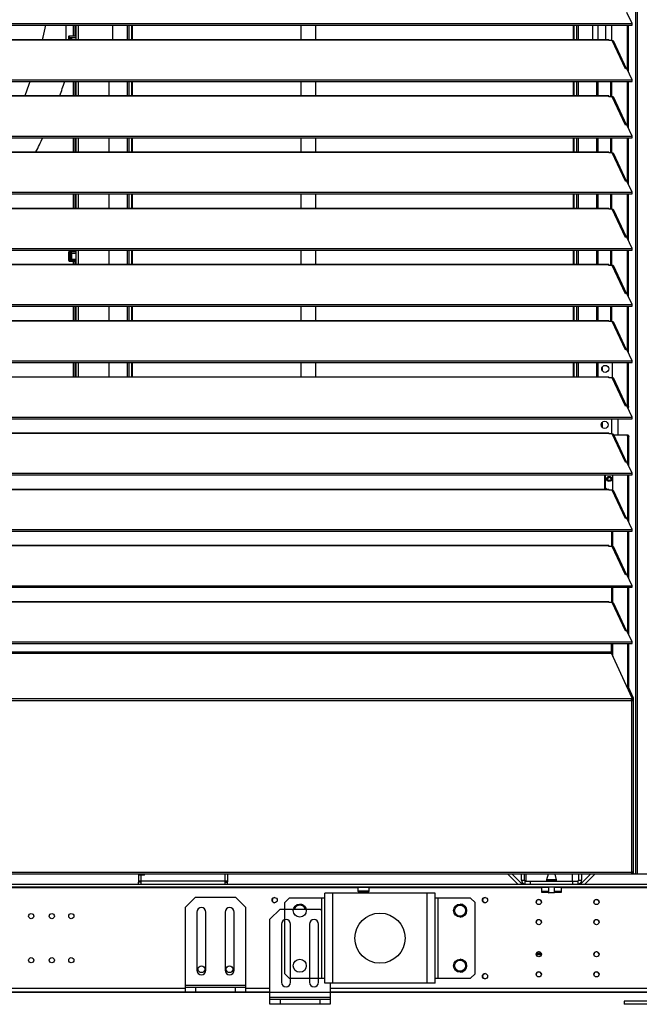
# Model space of a CAD drawing. Header units: millimetres. Extents: x 0 to 39025, y 0 to 11880.
# Tile 41 of 64: x 28766 to 29385, y 8759 to 9742. Entities that reach past the tile are written whole.
import ezdxf

# ---------------------------------------------------------------- set-up
doc = ezdxf.new("R2010")
doc.units = ezdxf.units.MM
doc.header["$PDSIZE"] = -1
doc.layers.add('DIMENZIJE', color=4, linetype='Continuous')
doc.styles.add('SLDTEXTSTYLE6', font='txt')
doc.dimstyles.new('SLDDIMSTYLE0', dxfattribs={"dimtxt": 3, "dimasz": 3.414889, "dimexe": 0, "dimexo": 0.0625, "dimgap": 0.75, "dimtad": 1, "dimdec": 0, "dimlfac": 20, "dimrnd": 1e-09, "dimzin": 12, "dimdsep": 46, "dimtxsty": 'SLDTEXTSTYLE6', "dimsah": 1, "dimcen": 0.09, "dimadec": 0, "dimazin": 3, "dimtfac": 1, "dimtdec": 0, "dimtofl": 0, "dimtmove": 0, "dimatfit": 3, "dimfxl": 1, "dimfrac": 2, "dimtolj": 1, "dimtzin": 12, "dimarcsym": 0})

# ---------------------------------------------------------------- blocks, each defined once
blk = doc.blocks.new('*D11')
at = {"layer": 'Defpoints', "color": 0, "ltscale": 20, "transparency": 16777216}
for p in [(31008.68, 10464.85), (27975.68, 8771.07), (32954.73, 8771.07)]:
    blk.add_point(p, dxfattribs=at)
at = {"layer": 'DIMENZIJE', "color": 0, "lineweight": -2, "ltscale": 20, "transparency": 16777216}
for p, q in [((31009.93, 10464.85), (32954.73, 10464.85)), ((32954.73, 10396.55), (32954.73, 8839.37)), ((27976.93, 8771.07), (32954.73, 8771.07))]:
    blk.add_line(p, q, dxfattribs=at)
at = {"layer": 'DIMENZIJE', "color": 0, "ltscale": 20, "transparency": 16777216}
for points in [[(32943.34, 10396.55), (32966.11, 10396.55), (32954.73, 10464.85)], [(32943.34, 8839.37), (32966.11, 8839.37), (32954.73, 8771.07)]]:
    blk.add_solid(points, dxfattribs=at)
at = {"layer": 'DIMENZIJE', "color": 0, "ltscale": 20, "transparency": 16777216, "insert": (32878.01, 9583.11), "char_height": 60, "attachment_point": 2, "rotation": 90, "style": 'SLDTEXTSTYLE6'}
blk.add_mtext('\\A1;1694', dxfattribs=at)

msp = doc.modelspace()

# ---------------------------------------------------------------- linework, layer by layer
at = {"color": 7, "linetype": 'Continuous', "lineweight": 25, "ltscale": 20}
for p, q in [((29380.95, 10449.25), (29380.95, 8889.07)), ((29382.66, 10444.38), (29382.66, 8889.07)), ((29377.6, 9737.75), (29372.38, 9748.94)), ((27816.75, 9737.75), (29377.6, 9737.75)), ((29377.6, 9736.12), (29377.6, 9737.75)), ((27816.75, 9736.12), (29377.6, 9736.12)), ((28812.88, 9721.97), (28812.88, 9736.12)), ((28819.78, 9736.12), (28819.78, 9725.5)), ((28820.58, 9736.12), (28820.58, 9725.5)), ((28822.08, 9736.12), (28822.08, 9725.5)), ((28822.38, 9736.12), (28822.38, 9721.97)), ((28824.68, 9736.12), (28824.68, 9721.97)), ((28859.38, 9721.97), (28859.38, 9736.12)), ((28873.67, 9736.12), (28873.67, 9721.97)), ((28875.3, 9736.12), (28875.3, 9721.97)), ((28877.99, 9736.12), (28877.99, 9721.97)), ((28878.56, 9736.12), (28878.56, 9721.97)), ((29046.98, 9736.12), (29046.98, 9721.97)), ((29061.98, 9721.97), (29061.98, 9736.12)), ((29318.69, 9736.12), (29318.69, 9721.97)), ((29319.26, 9736.12), (29319.26, 9721.97)), ((29321.95, 9736.12), (29321.95, 9721.97)), ((29323.58, 9736.12), (29323.58, 9721.97)), ((29337.88, 9736.12), (29337.88, 9721.97)), ((29343.68, 9721.97), (29343.68, 9736.12)), ((29351.22, 9721.97), (29351.22, 9736.12)), ((29357.37, 9720.87), (29357.37, 9736.12)), ((29372.97, 9691.58), (29372.97, 9736.12)), ((29373.92, 9689.54), (29373.92, 9736.12)), ((27840.18, 9721.97), (29354.18, 9721.97)), ((27840.18, 9721.68), (29354.18, 9721.68)), ((28815.28, 9721.97), (28815.28, 9725.12)), ((28815.76, 9725.12), (28815.65, 9725.12)), ((28815.65, 9725.12), (28815.65, 9721.97)), ((28815.77, 9725.5), (28815.66, 9725.5)), ((28822.38, 9725.12), (28815.76, 9725.12)), ((28815.77, 9725.5), (28822.38, 9725.5)), ((28816.66, 9723.85), (28822.38, 9723.85)), ((28816.66, 9723.85), (28816.66, 9721.97)), ((28818.31, 9723.53), (28816.66, 9723.53)), ((28818.31, 9721.97), (28818.31, 9723.53)), ((28822.38, 9725.5), (28822.38, 9725.12)), ((28822.38, 9725.12), (28822.38, 9723.85)), ((29354.18, 9720.87), (29354.18, 9721.97)), ((29357.66, 9720.87), (29354.18, 9720.87)), ((29370.86, 9692.62), (29357.66, 9720.87)), ((29371.93, 9692.78), (29359.22, 9719.99)), ((29372.38, 9692.85), (29370.86, 9692.62)), ((29377.6, 9681.66), (29372.38, 9692.85)), ((27816.75, 9681.66), (29377.6, 9681.66)), ((27816.75, 9680.03), (29377.6, 9680.03)), ((28819.78, 9680.03), (28819.78, 9665.88)), ((28820.58, 9680.03), (28820.58, 9665.88)), ((28822.08, 9680.03), (28822.08, 9665.88)), ((28822.38, 9680.03), (28822.38, 9665.88)), ((28824.68, 9680.03), (28824.68, 9665.88)), ((28855.38, 9680.03), (28855.38, 9665.88)), ((28873.67, 9680.03), (28873.67, 9665.88)), ((28875.3, 9680.03), (28875.3, 9665.88)), ((28877.99, 9680.03), (28877.99, 9665.88)), ((28878.56, 9680.03), (28878.56, 9665.88)), ((29046.98, 9680.03), (29046.98, 9665.88)), ((29061.98, 9665.88), (29061.98, 9680.03)), ((29318.69, 9680.03), (29318.69, 9665.88)), ((29319.26, 9680.03), (29319.26, 9665.88)), ((29321.95, 9680.03), (29321.95, 9665.88)), ((29323.58, 9680.03), (29323.58, 9665.88)), ((29341.88, 9680.03), (29341.88, 9665.88)), ((29343.68, 9665.88), (29343.68, 9680.03)), ((29356.22, 9664.78), (29356.22, 9680.03)), ((29357.17, 9664.78), (29357.17, 9680.03)), ((29372.97, 9635.49), (29372.97, 9680.03)), ((29373.92, 9633.45), (29373.92, 9680.03)), ((29377.6, 9680.03), (29377.6, 9681.66)), ((27840.18, 9665.88), (29354.18, 9665.88)), ((27840.18, 9665.59), (29354.18, 9665.59)), ((29354.18, 9664.78), (29354.18, 9665.88)), ((29357.66, 9664.78), (29354.18, 9664.78)), ((29370.86, 9636.53), (29357.66, 9664.78)), ((29371.93, 9636.69), (29359.22, 9663.9)), ((29372.38, 9636.76), (29370.86, 9636.53)), ((29377.6, 9625.57), (29372.38, 9636.76)), ((27816.75, 9625.57), (29377.6, 9625.57)), ((27816.75, 9623.94), (29377.6, 9623.94)), ((28819.78, 9623.94), (28819.78, 9609.79)), ((28820.58, 9623.94), (28820.58, 9609.79)), ((28822.08, 9623.94), (28822.08, 9609.79)), ((28822.38, 9623.94), (28822.38, 9609.79)), ((28824.68, 9623.94), (28824.68, 9609.79)), ((28855.38, 9623.94), (28855.38, 9609.79)), ((28873.67, 9623.94), (28873.67, 9609.79)), ((28875.3, 9623.94), (28875.3, 9609.79)), ((28877.99, 9623.94), (28877.99, 9609.79)), ((28878.56, 9623.94), (28878.56, 9609.79)), ((29046.98, 9623.94), (29046.98, 9609.79)), ((29061.98, 9609.79), (29061.98, 9623.94)), ((29318.69, 9623.94), (29318.69, 9609.79)), ((29319.26, 9623.94), (29319.26, 9609.79)), ((29321.95, 9623.94), (29321.95, 9609.79)), ((29323.58, 9623.94), (29323.58, 9609.79)), ((29341.88, 9623.94), (29341.88, 9609.79)), ((29343.68, 9609.79), (29343.68, 9623.94)), ((29356.22, 9608.69), (29356.22, 9623.94)), ((29357.17, 9608.69), (29357.17, 9623.94)), ((29372.97, 9579.4), (29372.97, 9623.94)), ((29373.92, 9577.36), (29373.92, 9623.94)), ((29377.6, 9623.94), (29377.6, 9625.57)), ((27840.18, 9609.79), (29354.18, 9609.79)), ((27840.18, 9609.5), (29354.18, 9609.5)), ((29354.18, 9608.69), (29354.18, 9609.79)), ((29357.66, 9608.69), (29354.18, 9608.69)), ((29370.86, 9580.44), (29357.66, 9608.69)), ((29371.93, 9580.6), (29359.22, 9607.81)), ((29372.38, 9580.67), (29370.86, 9580.44)), ((29377.6, 9569.48), (29372.38, 9580.67)), ((27816.75, 9569.48), (29377.6, 9569.48)), ((27816.75, 9567.85), (29377.6, 9567.85)), ((28819.78, 9567.85), (28819.78, 9553.7)), ((28820.58, 9567.85), (28820.58, 9553.7)), ((28822.08, 9567.85), (28822.08, 9553.7)), ((28822.38, 9567.85), (28822.38, 9553.7)), ((28824.68, 9567.85), (28824.68, 9553.7)), ((28855.38, 9567.85), (28855.38, 9553.7)), ((28873.67, 9567.85), (28873.67, 9553.7)), ((28875.3, 9567.85), (28875.3, 9553.7)), ((28877.99, 9567.85), (28877.99, 9553.7)), ((28878.56, 9567.85), (28878.56, 9553.7)), ((29046.98, 9567.85), (29046.98, 9553.7)), ((29061.98, 9553.7), (29061.98, 9567.85)), ((29318.69, 9567.85), (29318.69, 9553.7)), ((29319.26, 9567.85), (29319.26, 9553.7)), ((29321.95, 9567.85), (29321.95, 9553.7)), ((29323.58, 9567.85), (29323.58, 9553.7)), ((29341.88, 9567.85), (29341.88, 9553.7)), ((29343.68, 9553.7), (29343.68, 9567.85)), ((29356.22, 9552.6), (29356.22, 9567.85)), ((29357.17, 9552.6), (29357.17, 9567.85)), ((29372.97, 9523.31), (29372.97, 9567.85)), ((29373.92, 9521.27), (29373.92, 9567.85)), ((29377.6, 9567.85), (29377.6, 9569.48)), ((27840.18, 9553.7), (29354.18, 9553.7)), ((27840.18, 9553.41), (29354.18, 9553.41)), ((29354.18, 9552.6), (29354.18, 9553.7)), ((29357.66, 9552.6), (29354.18, 9552.6)), ((29370.86, 9524.35), (29357.66, 9552.6)), ((29371.93, 9524.51), (29359.22, 9551.72)), ((29372.38, 9524.58), (29370.86, 9524.35)), ((29377.6, 9513.39), (29372.38, 9524.58)), ((27816.75, 9513.39), (29377.6, 9513.39)), ((27816.75, 9511.76), (29377.6, 9511.76)), ((28819.78, 9511.76), (28819.78, 9510.5)), ((28820.58, 9511.76), (28820.58, 9510.5)), ((28822.08, 9511.76), (28822.08, 9510.5)), ((28822.38, 9511.76), (28822.38, 9497.61)), ((28824.68, 9511.76), (28824.68, 9497.61)), ((28855.38, 9511.76), (28855.38, 9497.61)), ((28873.67, 9511.76), (28873.67, 9497.61)), ((28875.3, 9511.76), (28875.3, 9497.61)), ((28877.99, 9511.76), (28877.99, 9497.61)), ((28878.56, 9511.76), (28878.56, 9497.61)), ((29046.98, 9511.76), (29046.98, 9497.61)), ((29061.98, 9497.61), (29061.98, 9511.76)), ((29318.69, 9511.76), (29318.69, 9497.61)), ((29319.26, 9511.76), (29319.26, 9497.61)), ((29321.95, 9511.76), (29321.95, 9497.61)), ((29323.58, 9511.76), (29323.58, 9497.61)), ((29341.88, 9511.76), (29341.88, 9497.61)), ((29343.68, 9497.61), (29343.68, 9511.76)), ((29356.22, 9496.51), (29356.22, 9511.76)), ((29357.17, 9496.51), (29357.17, 9511.76)), ((29372.97, 9467.22), (29372.97, 9511.76)), ((29373.92, 9465.18), (29373.92, 9511.76)), ((29377.6, 9511.76), (29377.6, 9513.39)), ((28815.28, 9501.23), (28815.28, 9510.12)), ((28815.65, 9510.12), (28815.65, 9501.23)), ((28815.76, 9510.12), (28815.65, 9510.12)), ((28815.77, 9510.5), (28815.66, 9510.5)), ((28822.38, 9510.12), (28815.76, 9510.12)), ((28815.77, 9510.5), (28822.38, 9510.5)), ((28816.66, 9508.85), (28822.38, 9508.85)), ((28816.66, 9508.85), (28816.66, 9502.5)), ((28818.31, 9508.53), (28816.66, 9508.53)), ((28816.66, 9502.82), (28818.31, 9502.82)), ((28822.38, 9502.5), (28816.66, 9502.5)), ((28818.31, 9502.82), (28818.31, 9508.53)), ((28822.38, 9510.5), (28822.38, 9510.12)), ((28822.38, 9510.12), (28822.38, 9508.85)), ((28822.38, 9502.5), (28822.38, 9501.23)), ((27840.18, 9497.61), (29354.18, 9497.61)), ((27840.18, 9497.32), (29354.18, 9497.32)), ((28815.76, 9501.23), (28815.65, 9501.23)), ((28815.77, 9500.85), (28815.66, 9500.85)), ((28822.38, 9501.23), (28815.76, 9501.23)), ((28815.77, 9500.85), (28822.38, 9500.85)), ((28819.78, 9500.85), (28819.78, 9497.61)), ((28820.58, 9500.85), (28820.58, 9497.61)), ((28822.08, 9500.85), (28822.08, 9497.61)), ((28822.38, 9501.23), (28822.38, 9500.85)), ((29354.18, 9496.51), (29354.18, 9497.61)), ((29357.66, 9496.51), (29354.18, 9496.51)), ((29370.86, 9468.26), (29357.66, 9496.51)), ((29371.93, 9468.42), (29359.22, 9495.63)), ((29372.38, 9468.49), (29370.86, 9468.26)), ((29377.6, 9457.3), (29372.38, 9468.49)), ((27816.75, 9457.3), (29377.6, 9457.3)), ((27816.75, 9455.67), (29377.6, 9455.67)), ((28819.78, 9455.67), (28819.78, 9441.52)), ((28820.58, 9455.67), (28820.58, 9441.52)), ((28822.08, 9455.67), (28822.08, 9441.52)), ((28822.38, 9455.67), (28822.38, 9441.52)), ((28824.68, 9455.67), (28824.68, 9441.52)), ((28855.38, 9455.67), (28855.38, 9441.52)), ((28873.67, 9455.67), (28873.67, 9441.52)), ((28875.3, 9455.67), (28875.3, 9441.52)), ((28877.99, 9455.67), (28877.99, 9441.52)), ((28878.56, 9455.67), (28878.56, 9441.52)), ((29046.98, 9455.67), (29046.98, 9441.52)), ((29061.98, 9441.52), (29061.98, 9455.67)), ((29318.69, 9455.67), (29318.69, 9441.52)), ((29319.26, 9455.67), (29319.26, 9441.52)), ((29321.95, 9455.67), (29321.95, 9441.52)), ((29323.58, 9455.67), (29323.58, 9441.52)), ((29341.88, 9455.67), (29341.88, 9441.52)), ((29343.68, 9441.52), (29343.68, 9455.67)), ((29356.22, 9440.42), (29356.22, 9455.67)), ((29357.17, 9440.42), (29357.17, 9455.67)), ((29372.97, 9411.13), (29372.97, 9455.67)), ((29373.92, 9409.09), (29373.92, 9455.67)), ((29377.6, 9455.67), (29377.6, 9457.3)), ((27840.18, 9441.52), (29354.18, 9441.52)), ((27840.18, 9441.23), (29354.18, 9441.23)), ((29354.18, 9440.42), (29354.18, 9441.52)), ((29357.66, 9440.42), (29354.18, 9440.42)), ((29370.86, 9412.17), (29357.66, 9440.42)), ((29371.93, 9412.33), (29359.22, 9439.54)), ((29372.38, 9412.4), (29370.86, 9412.17)), ((29377.6, 9401.21), (29372.38, 9412.4)), ((27816.75, 9401.21), (29377.6, 9401.21)), ((27816.75, 9399.58), (29377.6, 9399.58)), ((28819.78, 9399.58), (28819.78, 9385.43)), ((28820.58, 9399.58), (28820.58, 9385.43)), ((28822.08, 9399.58), (28822.08, 9385.43)), ((28822.38, 9399.58), (28822.38, 9385.43)), ((28824.68, 9399.58), (28824.68, 9385.43)), ((28855.38, 9399.58), (28855.38, 9385.43)), ((28873.67, 9399.58), (28873.67, 9385.43)), ((28875.3, 9399.58), (28875.3, 9385.43)), ((28877.99, 9399.58), (28877.99, 9385.43)), ((28878.56, 9399.58), (28878.56, 9385.43)), ((29046.98, 9399.58), (29046.98, 9385.43)), ((29061.98, 9385.43), (29061.98, 9399.58)), ((29318.69, 9399.58), (29318.69, 9385.43)), ((29319.26, 9399.58), (29319.26, 9385.43)), ((29321.95, 9399.58), (29321.95, 9385.43)), ((29323.58, 9399.58), (29323.58, 9385.43)), ((29341.88, 9399.58), (29341.88, 9385.43)), ((29343.68, 9385.43), (29343.68, 9399.58)), ((29348.08, 9390.96), (29348.08, 9395.54)), ((29358.02, 9384.31), (29358.02, 9399.58)), ((29372.97, 9355.55), (29372.97, 9399.58)), ((29373.92, 9355.55), (29373.92, 9399.58)), ((29377.6, 9399.58), (29377.6, 9401.21)), ((27840.18, 9385.43), (29354.18, 9385.43)), ((27840.18, 9385.14), (29354.18, 9385.14)), ((29354.18, 9384.33), (29354.18, 9385.43)), ((29357.66, 9384.33), (29354.18, 9384.33)), ((29357.31, 9384.33), (29358.02, 9385.05)), ((29370.86, 9356.08), (29357.66, 9384.33)), ((29371.93, 9356.24), (29359.22, 9383.45)), ((29372.38, 9356.31), (29370.86, 9356.08)), ((29377.6, 9345.12), (29372.38, 9356.31)), ((29372.88, 9355.24), (29372.97, 9355.55)), ((29372.97, 9355.55), (29373.92, 9355.55)), ((29373.92, 9355.55), (29373.45, 9354.01)), ((27816.75, 9345.12), (29377.6, 9345.12)), ((29377.6, 9343.49), (29377.6, 9345.12)), ((27816.75, 9343.49), (29377.6, 9343.49)), ((29348.08, 9334.57), (29348.08, 9340.17)), ((29356.94, 9343.49), (29356.94, 9328.24)), ((29363.65, 9327.3), (29363.65, 9343.49)), ((27840.18, 9329.34), (29354.18, 9329.34)), ((27840.18, 9329.05), (29354.18, 9329.05)), ((29354.18, 9328.24), (29354.18, 9329.34)), ((29357.66, 9328.24), (29354.18, 9328.24)), ((29370.86, 9299.99), (29357.66, 9328.24)), ((29371.93, 9300.15), (29359.22, 9327.36)), ((29359.25, 9327.3), (29373.57, 9327.3)), ((29373.24, 9325.3), (29372.62, 9327.3)), ((29373.24, 9298.37), (29373.24, 9325.3)), ((29374.19, 9325.3), (29373.24, 9325.3)), ((29373.57, 9327.3), (29374.19, 9325.3)), ((29374.19, 9296.34), (29374.19, 9325.3)), ((29372.38, 9300.22), (29370.86, 9299.99)), ((29377.6, 9289.03), (29372.38, 9300.22)), ((27816.75, 9289.03), (29377.6, 9289.03)), ((27816.75, 9287.4), (29377.6, 9287.4)), ((29349.94, 9287.4), (29349.94, 9273.25)), ((29350.68, 9287.4), (29350.68, 9274.87)), ((29358.43, 9272.01), (29358.43, 9287.4)), ((29373.24, 9242.28), (29373.24, 9287.4)), ((29374.19, 9240.25), (29374.19, 9287.4)), ((29377.6, 9287.4), (29377.6, 9289.03)), ((29352.73, 9283.37), (29353.1, 9283.37)), ((29356.35, 9283.37), (29356.73, 9283.37)), ((27840.18, 9273.25), (29354.18, 9273.25)), ((27840.18, 9272.96), (29354.18, 9272.96)), ((29350.68, 9274.87), (29352.29, 9273.25)), ((29354.18, 9272.15), (29354.18, 9273.25)), ((29357.66, 9272.15), (29354.18, 9272.15)), ((29370.86, 9243.9), (29357.66, 9272.15)), ((29371.93, 9244.06), (29359.22, 9271.27)), ((29372.38, 9244.13), (29370.86, 9243.9)), ((29377.6, 9232.94), (29372.38, 9244.13)), ((27816.75, 9232.94), (29377.6, 9232.94)), ((27816.75, 9231.31), (29377.6, 9231.31)), ((29356.94, 9231.31), (29356.94, 9216.06)), ((29358.43, 9215.92), (29358.43, 9231.31)), ((29373.24, 9186.19), (29373.24, 9231.31)), ((29374.19, 9184.16), (29374.19, 9231.31)), ((29377.6, 9231.31), (29377.6, 9232.94)), ((27840.18, 9217.16), (29354.18, 9217.16)), ((29354.18, 9216.06), (29354.18, 9217.16)), ((27840.18, 9216.87), (29354.18, 9216.87)), ((29357.66, 9216.06), (29354.18, 9216.06)), ((29370.86, 9187.81), (29357.66, 9216.06)), ((29371.93, 9187.97), (29359.22, 9215.18)), ((29372.38, 9188.04), (29370.86, 9187.81)), ((29377.6, 9176.85), (29372.38, 9188.04)), ((27816.75, 9176.85), (29377.6, 9176.85)), ((27816.75, 9175.22), (29377.6, 9175.22)), ((29356.94, 9175.22), (29356.94, 9159.97)), ((29358.43, 9159.83), (29358.43, 9175.22)), ((29373.24, 9130.1), (29373.24, 9175.22)), ((29374.19, 9128.07), (29374.19, 9175.22)), ((29377.6, 9175.22), (29377.6, 9176.85)), ((27840.18, 9161.07), (29354.18, 9161.07)), ((27840.18, 9160.78), (29354.18, 9160.78)), ((29354.18, 9159.97), (29354.18, 9161.07)), ((29357.66, 9159.97), (29354.18, 9159.97)), ((29370.86, 9131.72), (29357.66, 9159.97)), ((29371.93, 9131.88), (29359.22, 9159.09)), ((29372.38, 9131.95), (29370.86, 9131.72)), ((29377.6, 9120.76), (29372.38, 9131.95)), ((27816.75, 9120.76), (29377.6, 9120.76)), ((27816.75, 9119.13), (29377.6, 9119.13)), ((29356.94, 9109.52), (29356.94, 9119.13)), ((29358.43, 9106.32), (29358.43, 9119.13)), ((29373.24, 9074.97), (29373.24, 9119.13)), ((29374.19, 9074.97), (29374.19, 9119.13)), ((29377.6, 9119.13), (29377.6, 9120.76)), ((29356.94, 9110.34), (27837.41, 9110.34)), ((27837.41, 9109.52), (29356.94, 9109.52)), ((29377.72, 9064.74), (29356.94, 9109.52)), ((29377.74, 9065.27), (29373.24, 9074.97)), ((29374.19, 9074.97), (29373.24, 9074.97)), ((29378.69, 9065.27), (29374.19, 9074.97)), ((27815.7, 9062.38), (29378.65, 9062.38)), ((29376.78, 9064.02), (27817.57, 9064.02)), ((29376.92, 9062.38), (29376.92, 8889.07)), ((29377.74, 9065.27), (29378.69, 9065.27)), ((29377.75, 9063.77), (29377.75, 9064.59)), ((29378.83, 9064.44), (29377.87, 9064.44)), ((29377.87, 9064.44), (29377.87, 9062.65)), ((29377.87, 9063.29), (29378.83, 9063.29)), ((29378.92, 9063.08), (29377.92, 9063.08)), ((29378.83, 9063.29), (29378.83, 9064.44)), ((29378.92, 8890.32), (29378.92, 9063.08)), ((31005.57, 8889.07), (27811.68, 8889.07)), ((27817.43, 8891.07), (29376.92, 8891.07)), ((28884.8, 8889.07), (28884.8, 8881.32)), ((28890.8, 8888.07), (28884.8, 8888.07)), ((28886.8, 8889.07), (28886.8, 8888.07)), ((28887.6, 8879.07), (28887.6, 8888.07)), ((28890.8, 8888.07), (28890.8, 8889.07)), ((28971, 8889.07), (28971, 8879.07)), ((28973.8, 8889.07), (28973.8, 8881.32)), ((29253.57, 8889.07), (29263.57, 8879.07)), ((29257.81, 8889.07), (29267.52, 8879.37)), ((29267.18, 8882.87), (29267.18, 8889.07)), ((29267.18, 8882.87), (29270.18, 8882.87)), ((29270.18, 8882.87), (29270.18, 8889.07)), ((29271.93, 8882.07), (29271.93, 8889.07)), ((29293.7, 8889.07), (29292.18, 8883.4)), ((29292.18, 8883.4), (29302.17, 8883.4)), ((29292.18, 8883.35), (29292.18, 8882.07)), ((29302.18, 8883.35), (29292.18, 8883.35)), ((29302.17, 8883.4), (29300.65, 8889.07)), ((29302.18, 8882.07), (29302.18, 8883.35)), ((29317.93, 8882.07), (29317.93, 8889.07)), ((29324.18, 8889.07), (29324.18, 8882.87)), ((29324.18, 8882.87), (29327.18, 8882.87)), ((29336.14, 8889.07), (29326.43, 8879.37)), ((29327.18, 8889.07), (29327.18, 8882.87)), ((29340.38, 8889.07), (29330.38, 8879.07)), ((29378.83, 8890.17), (29376.92, 8890.17)), ((29376.92, 8890.07), (29378.83, 8890.07)), ((29377.87, 8890.46), (29377.87, 8890.17)), ((29378.83, 8890.07), (29378.83, 8889.07)), ((27859.38, 8879.07), (29409.43, 8879.07)), ((29409.43, 8876.07), (27870.48, 8876.07)), ((29103.84, 8875.27), (28691.02, 8875.27)), ((28973.8, 8881.87), (28884.8, 8881.87)), ((28886.8, 8881.32), (28884.8, 8881.32)), ((28884.8, 8879.07), (28884.8, 8881.07)), ((28887.6, 8881.07), (28884.8, 8881.07)), ((28886.8, 8881.87), (28886.8, 8881.32)), ((28971, 8881.07), (28973.8, 8881.07)), ((28971.8, 8881.87), (28971.8, 8881.32)), ((28971.8, 8881.32), (28973.8, 8881.32)), ((28973.8, 8879.07), (28973.8, 8881.07)), ((29103.84, 8875.63), (29103.84, 8871.88)), ((29115.02, 8875.63), (29103.84, 8875.63)), ((29104.45, 8876.07), (29104.45, 8875.63)), ((29114.4, 8875.63), (29114.4, 8876.07)), ((29115.02, 8871.88), (29115.02, 8875.63)), ((29287.18, 8875.27), (29115.02, 8875.27)), ((29267.52, 8879.37), (29267.23, 8879.07)), ((29270.98, 8879.07), (29270.98, 8882.07)), ((29270.98, 8882.07), (29323.38, 8882.07)), ((29275.98, 8882.07), (29275.98, 8879.07)), ((29287.18, 8876.07), (29287.18, 8871.07)), ((29294.18, 8875.57), (29287.18, 8875.57)), ((29294.18, 8876.07), (29294.18, 8870.57)), ((29300.18, 8870.57), (29300.18, 8876.07)), ((29307.18, 8875.57), (29300.18, 8875.57)), ((29307.18, 8871.07), (29307.18, 8876.07)), ((29409.43, 8875.27), (29307.18, 8875.27)), ((29318.38, 8879.07), (29318.38, 8882.07)), ((29323.38, 8882.07), (29323.38, 8879.07)), ((29326.43, 8879.37), (29326.73, 8879.07)), ((28941.8, 8866.07), (28931.8, 8856.07)), ((28941.8, 8866.07), (28981.8, 8866.07)), ((28991.8, 8856.07), (28981.8, 8866.07)), ((29035.43, 8865.07), (29030.93, 8860.57)), ((29070.93, 8865.07), (29035.43, 8865.07)), ((29067.93, 8785.07), (29067.93, 8865.07)), ((29070.93, 8780.07), (29070.93, 8870.07)), ((29180.93, 8870.07), (29070.93, 8870.07)), ((29078.93, 8780.07), (29078.93, 8870.07)), ((29103.84, 8871.88), (29104.17, 8871.55)), ((29115.02, 8871.88), (29103.84, 8871.88)), ((29104.17, 8871.55), (29114.68, 8871.55)), ((29114.68, 8871.55), (29115.02, 8871.88)), ((29172.93, 8780.07), (29172.93, 8870.07)), ((29180.93, 8780.07), (29180.93, 8870.07)), ((29216.43, 8865.07), (29180.93, 8865.07)), ((29183.93, 8785.07), (29183.93, 8865.07)), ((29220.93, 8860.57), (29216.43, 8865.07)), ((29294.18, 8871.57), (29287.18, 8871.57)), ((29287.18, 8871.07), (29294.18, 8871.07)), ((29294.18, 8870.57), (29300.18, 8870.57)), ((29299.98, 8870.37), (29294.38, 8870.37)), ((29307.18, 8871.57), (29300.18, 8871.57)), ((29300.18, 8871.07), (29307.18, 8871.07)), ((28931.8, 8771.07), (28931.8, 8856.07)), ((28991.8, 8856.07), (28991.8, 8771.07)), ((29026.18, 8854.07), (29016.18, 8844.07)), ((29026.18, 8854.07), (29066.18, 8854.07)), ((29030.93, 8789.57), (29030.93, 8860.57)), ((29067.93, 8852.32), (29066.18, 8854.07)), ((29220.93, 8789.57), (29220.93, 8860.57)), ((28943.3, 8851.07), (28943.3, 8793.07)), ((28952.3, 8793.07), (28952.3, 8851.07)), ((28971.3, 8851.07), (28971.3, 8793.07)), ((28980.3, 8793.07), (28980.3, 8851.07)), ((29016.18, 8759.07), (29016.18, 8844.07)), ((29027.68, 8839.07), (29027.68, 8781.07)), ((29036.68, 8781.07), (29036.68, 8839.07)), ((29055.68, 8839.07), (29055.68, 8781.07)), ((29064.68, 8781.07), (29064.68, 8839.07)), ((29281.85, 8808.67), (29287, 8808.67)), ((29282.26, 8810.27), (29286.59, 8810.27)), ((29030.93, 8789.57), (29035.43, 8785.07)), ((29035.43, 8785.07), (29070.93, 8785.07)), ((29180.93, 8785.07), (29216.43, 8785.07)), ((29216.43, 8785.07), (29220.93, 8789.57)), ((28931.8, 8774.87), (28453.8, 8774.87)), ((28931.8, 8778.07), (28991.8, 8778.07)), ((28931.8, 8776.07), (28991.8, 8776.07)), ((28941.8, 8776.07), (28941.8, 8771.07)), ((28981.8, 8771.07), (28981.8, 8776.07)), ((29016.18, 8774.87), (28991.8, 8774.87)), ((29180.93, 8780.07), (29070.93, 8780.07)), ((29076.18, 8780.07), (29076.18, 8759.07)), ((29409.43, 8774.87), (29076.18, 8774.87)), ((29016.18, 8771.07), (27976.18, 8771.07)), ((29016.18, 8766.07), (29076.18, 8766.07)), ((32573.88, 8771.07), (29076.18, 8771.07)), ((29016.18, 8764.07), (29076.18, 8764.07)), ((29076.18, 8759.07), (29016.18, 8759.07)), ((29026.18, 8764.07), (29026.18, 8759.07)), ((29066.18, 8759.07), (29066.18, 8764.07)), ((29369.68, 8762.07), (29369.68, 8759.07)), ((29449.68, 8762.07), (29369.68, 8762.07)), ((29449.68, 8759.07), (29369.68, 8759.07))]:
    msp.add_line(p, q, dxfattribs=at)
at = {"color": 7, "linetype": 'Continuous', "lineweight": 25, "ltscale": 20, "flags": 128}
for points in [[(28789.31, 9721.97), (28789.86, 9724.24), (28792.55, 9736.12)], [(28815.28, 9725.12), (28815.3, 9725.12), (28815.38, 9725.12), (28815.5, 9725.12), (28815.65, 9725.12)], [(28771.74, 9665.88), (28775.96, 9677.32), (28776.91, 9680.03)], [(28815.28, 9510.12), (28815.3, 9510.12), (28815.38, 9510.12), (28815.5, 9510.12), (28815.65, 9510.12)], [(28815.28, 9501.23), (28815.3, 9501.23), (28815.38, 9501.23), (28815.5, 9501.23), (28815.65, 9501.23)], [(29376.78, 9064.02), (29377.01, 9064.03), (29377.22, 9064.08), (29377.4, 9064.15), (29377.56, 9064.25), (29377.67, 9064.36), (29377.74, 9064.48), (29377.75, 9064.61), (29377.72, 9064.74)], [(29377.75, 9063.77), (29377.74, 9063.66), (29377.67, 9063.54), (29377.56, 9063.43), (29377.4, 9063.33), (29377.22, 9063.26), (29377.01, 9063.22), (29376.86, 9063.2)], [(29377.87, 8890.17), (29377.92, 8890.29), (29377.91, 8890.4), (29377.85, 8890.51), (29377.73, 8890.62), (29377.57, 8890.74), (29377.38, 8890.85), (29377.16, 8890.96), (29376.92, 8891.07)], [(29378.83, 8890.17), (29378.92, 8890.29), (29378.9, 8890.4), (29378.77, 8890.51), (29378.54, 8890.62), (29378.22, 8890.74), (29377.83, 8890.85), (29377.39, 8890.96), (29376.92, 8891.07)]]:
    msp.add_lwpolyline(points, dxfattribs=at)
at = {"color": 7, "linetype": 'Continuous', "lineweight": 25, "ltscale": 400}
for centre, radius in [((29350.72, 9393.25), 3.5), ((29350.18, 9337.37), 3.5), ((29354.73, 9283.37), 2.5), ((29354.73, 9283.37), 2.4), ((29354.73, 9283.37), 2), ((29354.73, 9283.37), 1.62), ((29020.8, 8863.07), 2.6), ((29230.8, 8863.07), 2.6), ((29284.43, 8861.12), 2.6), ((29341.93, 8861.12), 2.6), ((29045.93, 8852.57), 6.5), ((29205.93, 8852.57), 6.5), ((29205.93, 8852.57), 5.5), ((28777.93, 8847.07), 2.6), ((28798.43, 8847.07), 2.6), ((28817.88, 8847.07), 2.6), ((29125.93, 8825.07), 25), ((29284.43, 8841.12), 2.6), ((29341.93, 8841.12), 2.6), ((28777.93, 8803.07), 2.6), ((28798.43, 8803.07), 2.6), ((28817.88, 8803.07), 2.6), ((29284.43, 8809.03), 2.6), ((29341.93, 8809.03), 2.6), ((28947.8, 8794.07), 3.4), ((28975.8, 8794.07), 3.4), ((29045.93, 8797.57), 6.5), ((29205.93, 8797.57), 6.5), ((29205.93, 8797.57), 5.5), ((29230.8, 8787.07), 2.6), ((29284.43, 8789.03), 2.6), ((29341.93, 8789.03), 2.6)]:
    msp.add_circle(centre, radius, dxfattribs=at)
for centre, radius, start, end in [((28815.66, 9725.12), 0.381, 90, 180), ((28819.61, 9725.21), 3.97, 175.74687, 181.254), ((29357.79, 9719.3), 1.58, 25.93591, 94.90548), ((29370.89, 9691.81), 1.39, 43.93263, 102.1165), ((28335.28, 9833.37), 500.1, 340.43204, 342.14334), ((29357.79, 9663.21), 1.58, 25.93591, 94.90548), ((29370.89, 9635.72), 1.39, 43.93263, 102.1165), ((28335.28, 9833.37), 500.1, 333.44336, 335.24152), ((29357.79, 9607.12), 1.58, 25.93591, 94.90548), ((29370.89, 9579.63), 1.39, 43.93263, 102.1165), ((29357.79, 9551.03), 1.58, 25.93591, 94.90548), ((29370.89, 9523.54), 1.39, 43.93263, 102.1165), ((28815.66, 9510.12), 0.381, 90, 180), ((28819.61, 9510.21), 3.97, 175.74687, 181.254), ((28815.66, 9501.23), 0.381, 180, 270), ((28818.97, 9501.13), 3.33, 178.21669, 184.78245), ((29357.79, 9494.94), 1.58, 25.93591, 94.90548), ((29370.89, 9467.45), 1.39, 43.93263, 102.1165), ((29357.79, 9438.85), 1.58, 25.93591, 94.90548), ((29370.89, 9411.36), 1.39, 43.93263, 102.1165), ((29357.79, 9382.76), 1.58, 25.93591, 94.90548), ((29370.89, 9355.27), 1.39, 43.93263, 102.1165), ((29357.79, 9326.67), 1.58, 25.93591, 94.90548), ((29370.89, 9299.18), 1.39, 43.93263, 102.1165), ((29354.73, 9283.37), 4.5, 154.15807, 205.84191), ((29357.79, 9270.58), 1.58, 25.93591, 94.90548), ((29370.89, 9243.09), 1.39, 43.93263, 102.1165), ((29357.79, 9214.49), 1.58, 25.93591, 94.90548), ((29370.89, 9187), 1.39, 43.93263, 102.1165), ((29357.79, 9158.4), 1.58, 25.93591, 94.90548), ((29370.89, 9130.91), 1.39, 43.93263, 102.1165), ((29339.62, 9060.05), 37.37, 3.57362, 6.09452), ((29375.73, 9064.51), 2.15, 358.07291, 20.71955), ((29376.68, 9064.51), 2.15, 358.07291, 20.71955), ((29270.98, 8882.87), 3.8, 180, 270), ((29270.98, 8882.87), 0.8, 180, 270), ((29292.38, 8883.35), 0.2, 165, 180), ((29301.98, 8883.35), 0.2, 0, 15), ((29323.38, 8882.87), 3.8, 270, 0), ((29323.38, 8882.87), 0.8, 270, 0), ((29268.23, 8880.07), 1, 225, 270), ((29325.73, 8880.07), 1, 270, 315), ((29020.93, 8863.07), 2.6, 91.37744, 268.62255), ((29230.93, 8863.07), 2.6, 91.37743, 268.62255), ((29284.43, 8860.92), 2.6, 2.20438, 177.7956), ((29294.38, 8870.57), 0.2, 180, 270), ((29299.98, 8870.57), 0.2, 270, 0), ((29341.93, 8860.92), 2.6, 2.20422, 177.79578), ((28947.8, 8851.07), 4.5, 0, 180), ((28975.8, 8851.07), 4.5, 0, 180), ((29045.93, 8852.57), 5.5, 15.82662, 164.17338), ((29045.8, 8852.57), 6.5, 13.34236, 89.44907), ((29205.8, 8852.57), 6.5, 270.55093, 89.44906), ((29032.18, 8839.07), 4.5, 0, 180), ((29060.18, 8839.07), 4.5, 0, 180), ((29284.43, 8840.92), 2.6, 2.20423, 177.79577), ((29341.93, 8840.92), 2.6, 2.20422, 177.79578), ((29284.43, 8808.83), 2.6, 2.20418, 177.79583), ((29341.93, 8808.83), 2.6, 2.20423, 177.79577), ((29205.8, 8797.57), 6.5, 270.55093, 89.44906), ((28947.8, 8793.07), 4.5, 180, 0), ((28975.8, 8793.07), 4.5, 180, 0), ((29230.93, 8787.07), 2.6, 91.37744, 268.62255), ((29284.43, 8788.83), 2.6, 2.20443, 177.79555), ((29341.93, 8788.83), 2.6, 2.20422, 177.79578), ((29032.18, 8781.07), 4.5, 180, 0), ((29060.18, 8781.07), 4.5, 180, 0)]:
    msp.add_arc(centre, radius, start, end, dxfattribs=at)
for major_axis, ratio, start_param, end_param in [((0, 1.4), 0.714074, 4.18879, 4.712389), ((1, 0), 0.700208, 0, 0.314159), ((2, 0), 0.700208, 5.759587, 6.283185), ((2, 0), 0.350104, 0, 0.314159)]:
    msp.add_ellipse((29376.92, 9063.08), major_axis=major_axis, ratio=ratio, start_param=start_param, end_param=end_param, dxfattribs=at)

# ---------------------------------------------------------------- dimensions: what is measured, and where the dimension line sits
at = {"layer": 'DIMENZIJE', "ltscale": 20}
dim = msp.add_linear_dim(base=(32954.73, 8771.07), p1=(31008.68, 10464.85), p2=(27975.68, 8771.07), angle=90, dimstyle='SLDDIMSTYLE0', override={"dimscale": 20, "dimlfac": 1}, dxfattribs=at)
dim.commit()
dim.dimension.update_dxf_attribs({"geometry": '*D11', "text_midpoint": (32954.73, 9583.11), "dimtype": 160})

doc.saveas('drawing.dxf')
